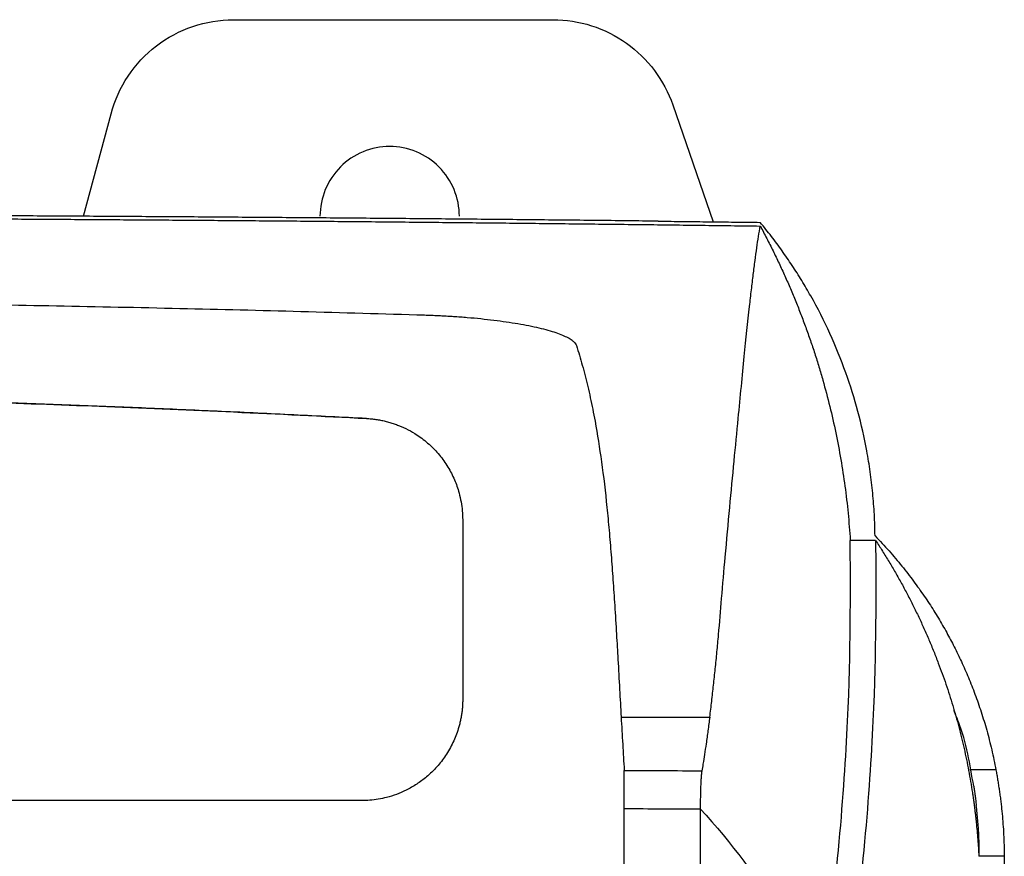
# Model space of a CAD drawing. Header units: millimetres. Extents: x -508 to 796, y -404 to 760.
# Tile 77 of 116: x 256 to 295, y 239 to 272. Entities that reach past the tile are written whole.
import ezdxf

# ---------------------------------------------------------------- set-up
doc = ezdxf.new("R2010")
doc.units = ezdxf.units.MM

msp = doc.modelspace()

# ---------------------------------------------------------------- linework, layer by layer
at = {"color": 7, "linetype": 'Continuous', "lineweight": 25}
for p, q in [((264.161, 271.535), (276.767, 271.535)), ((281.49, 268.175), (283.09, 263.565)), ((258.246, 263.782), (259.331, 267.83)), ((289.497, 251.004), (288.497, 251.004)), ((279.455, 244.038), (282.954, 244.038)), ((294.245, 241.95), (293.219, 241.95)), ((294.568, 238.546), (293.568, 238.546)), ((293.584, 238.546), (293.584, 238.731))]:
    msp.add_line(p, q, dxfattribs=at)
for points, knots in [([(259.331, 267.83), (259.472, 268.356), (259.7, 268.86), (260.306, 269.767), (260.684, 270.17), (261.55, 270.834), (262.037, 271.095), (263.07, 271.445), (263.615, 271.535), (264.161, 271.535)], [0, 0, 0, 0, 0.25, 0.25, 0.5, 0.5, 0.75, 0.75, 1, 1, 1, 1]), ([(276.767, 271.535), (277.282, 271.535), (277.797, 271.455), (278.779, 271.142), (279.245, 270.908), (280.085, 270.311), (280.458, 269.947), (281.077, 269.122), (281.321, 268.661), (281.49, 268.175)], [0, 0, 0, 0, 0.25, 0.25, 0.5, 0.5, 0.75, 0.75, 1, 1, 1, 1]), ([(273.074, 263.785), (273.074, 264.145), (273.002, 264.505), (272.727, 265.17), (272.523, 265.475), (272.014, 265.985), (271.709, 266.188), (271.044, 266.464), (270.684, 266.535), (269.964, 266.535), (269.604, 266.464), (268.939, 266.188), (268.634, 265.985), (268.125, 265.475), (267.921, 265.17), (267.646, 264.505), (267.574, 264.145), (267.574, 263.785)], [0, 0, 0, 0, 0.125, 0.125, 0.25, 0.25, 0.375, 0.375, 0.5, 0.5, 0.625, 0.625, 0.75, 0.75, 0.875, 0.875, 1, 1, 1, 1]), ([(280.922, 263.591), (280.51, 263.595), (279.687, 263.604), (278.448, 263.618), (277.207, 263.63), (275.963, 263.643), (274.716, 263.655), (273.467, 263.667), (272.215, 263.679), (270.961, 263.69), (269.705, 263.701), (268.446, 263.711), (267.186, 263.722), (265.924, 263.731), (264.66, 263.741), (263.395, 263.75), (262.128, 263.759), (260.86, 263.767), (259.591, 263.775), (258.32, 263.783), (257.049, 263.791), (255.777, 263.798), (254.503, 263.804), (253.23, 263.811), (251.955, 263.817), (250.681, 263.823), (249.406, 263.828), (248.13, 263.833), (246.855, 263.838), (245.58, 263.842), (244.305, 263.846), (243.03, 263.849), (241.756, 263.853), (240.482, 263.856), (239.209, 263.858), (237.937, 263.861), (236.665, 263.862), (235.395, 263.864), (234.125, 263.865), (232.857, 263.866), (231.59, 263.867), (230.746, 263.867), (230.324, 263.867)], [0, 0, 0, 0, 0.025202, 0.050404, 0.075604, 0.100802, 0.125997, 0.151189, 0.176375, 0.201557, 0.226732, 0.251901, 0.277062, 0.302214, 0.327358, 0.352491, 0.377614, 0.402725, 0.427824, 0.45291, 0.477982, 0.50304, 0.528082, 0.553108, 0.578118, 0.60311, 0.628083, 0.653038, 0.677973, 0.702887, 0.727781, 0.752652, 0.7775, 0.802325, 0.827127, 0.851903, 0.876654, 0.901378, 0.926076, 0.950746, 0.975387, 1, 1, 1, 1]), ([(230.324, 263.751), (230.724, 263.751), (231.523, 263.751), (232.722, 263.75), (233.921, 263.749), (235.121, 263.748), (236.321, 263.747), (237.521, 263.745), (238.721, 263.743), (239.921, 263.74), (241.121, 263.737), (242.322, 263.734), (243.522, 263.731), (244.721, 263.727), (245.921, 263.723), (247.12, 263.718), (248.319, 263.714), (249.518, 263.708), (250.716, 263.703), (251.913, 263.697), (253.11, 263.691), (254.306, 263.685), (255.501, 263.678), (256.695, 263.671), (257.889, 263.663), (259.081, 263.655), (260.273, 263.647), (261.463, 263.639), (262.652, 263.63), (263.841, 263.621), (265.027, 263.612), (266.213, 263.602), (267.397, 263.592), (268.579, 263.581), (269.76, 263.57), (270.94, 263.559), (272.117, 263.548), (273.293, 263.536), (274.467, 263.524), (275.64, 263.512), (276.81, 263.499), (277.978, 263.486), (279.145, 263.472), (280.309, 263.459), (281.471, 263.444), (282.63, 263.43), (283.788, 263.415), (284.557, 263.405), (284.942, 263.4)], [0, 0, 0, 0, 0.02154, 0.043088, 0.064645, 0.086211, 0.107786, 0.12937, 0.150963, 0.172565, 0.194175, 0.215794, 0.237422, 0.259059, 0.280705, 0.30236, 0.324024, 0.345696, 0.367377, 0.389068, 0.410767, 0.432475, 0.454191, 0.475917, 0.497652, 0.519395, 0.541148, 0.562909, 0.584679, 0.606458, 0.628246, 0.650042, 0.671848, 0.693663, 0.715486, 0.737318, 0.75916, 0.78101, 0.802869, 0.824736, 0.846613, 0.868499, 0.890394, 0.912297, 0.934209, 0.956131, 0.978061, 1, 1, 1, 1]), ([(280.922, 263.591), (281.258, 263.587), (281.931, 263.579), (282.936, 263.568), (283.94, 263.556), (284.608, 263.548), (284.942, 263.544)], [0, 0, 0, 0, 0.250006, 0.500002, 0.749996, 1, 1, 1, 1]), ([(282.954, 244.038), (282.979, 244.245), (283.032, 244.664), (283.103, 245.298), (283.172, 245.948), (283.237, 246.612), (283.322, 247.542), (283.43, 248.803), (283.572, 250.493), (283.741, 252.311), (283.912, 254.135), (284.109, 256.164), (284.312, 258.243), (284.48, 259.86), (284.596, 260.884), (284.668, 261.486), (284.738, 262.037), (284.807, 262.539), (284.875, 262.996), (284.92, 263.266), (284.942, 263.4)], [0, 0, 0, 0, 0.023316, 0.047472, 0.072469, 0.098308, 0.124992, 0.182222, 0.249982, 0.334822, 0.418134, 0.499916, 0.630338, 0.749929, 0.793915, 0.836981, 0.879125, 0.920344, 0.960636, 1, 1, 1, 1]), ([(289.473, 251.181), (289.471, 251.322), (289.466, 251.604), (289.447, 252.025), (289.42, 252.446), (289.384, 252.866), (289.339, 253.285), (289.284, 253.703), (289.221, 254.12), (289.083, 254.918), (288.818, 256.09), (288.335, 257.635), (287.718, 259.157), (287.106, 260.362), (286.585, 261.25), (286.207, 261.844), (285.808, 262.425), (285.389, 262.992), (285.091, 263.36), (284.942, 263.544)], [0, 0, 0, 0, 0.032507, 0.064954, 0.097349, 0.1297, 0.162017, 0.194307, 0.226581, 0.258847, 0.38018, 0.500647, 0.625102, 0.747592, 0.798822, 0.849627, 0.900058, 0.950165, 1, 1, 1, 1]), ([(284.942, 263.4), (285.029, 263.238), (285.202, 262.914), (285.449, 262.423), (285.688, 261.929), (285.917, 261.431), (286.137, 260.93), (286.347, 260.425), (286.548, 259.917), (286.74, 259.405), (286.923, 258.889), (287.096, 258.37), (287.26, 257.848), (287.464, 257.154), (287.693, 256.288), (287.93, 255.245), (288.129, 254.196), (288.291, 253.139), (288.417, 252.074), (288.47, 251.362), (288.497, 251.004)], [0, 0, 0, 0, 0.041203, 0.082457, 0.123772, 0.165157, 0.206621, 0.248175, 0.289826, 0.331584, 0.373459, 0.415459, 0.457594, 0.499872, 0.582641, 0.665559, 0.748691, 0.832099, 0.915848, 1, 1, 1, 1]), ([(232.324, 260.471), (233.479, 260.469), (235.79, 260.466), (239.256, 260.453), (244.788, 260.422), (250.762, 260.361), (257.202, 260.257), (262.013, 260.157), (266.854, 260.037), (270.073, 259.941), (271.701, 259.892)], [0, 0, 0, 0, 0.087977, 0.176008, 0.264056, 0.50937, 0.631091, 0.75468, 0.875935, 1, 1, 1, 1]), ([(271.701, 259.892), (271.778, 259.889), (271.93, 259.884), (272.159, 259.875), (272.386, 259.864), (272.613, 259.851), (272.949, 259.831), (273.39, 259.798), (273.924, 259.748), (274.438, 259.69), (275.092, 259.603), (275.844, 259.475), (276.471, 259.326), (276.885, 259.199), (277.148, 259.1), (277.362, 258.999), (277.508, 258.906), (277.602, 258.825), (277.661, 258.755), (277.681, 258.708), (277.691, 258.685)], [0, 0, 0, 0, 0.02504, 0.050038, 0.07503, 0.100054, 0.125149, 0.18695, 0.248936, 0.31072, 0.372698, 0.497473, 0.623805, 0.686498, 0.749237, 0.811749, 0.874289, 0.91621, 0.958063, 1, 1, 1, 1]), ([(277.691, 258.685), (277.731, 258.558), (277.812, 258.302), (277.926, 257.906), (278.035, 257.495), (278.14, 257.069), (278.241, 256.627), (278.336, 256.171), (278.494, 255.346), (278.694, 254.081), (278.865, 252.628), (278.983, 251.389), (279.062, 250.439), (279.135, 249.45), (279.205, 248.406), (279.268, 247.356), (279.332, 246.253), (279.393, 245.166), (279.435, 244.402), (279.455, 244.038)], [0, 0, 0, 0, 0.032812, 0.066175, 0.100087, 0.134548, 0.169557, 0.205113, 0.241215, 0.358747, 0.484201, 0.544766, 0.608286, 0.67131, 0.735114, 0.805075, 0.865436, 0.935859, 1, 1, 1, 1]), ([(269.413, 255.807), (268.455, 255.856), (266.549, 255.953), (263.702, 256.087), (260.884, 256.211), (258.093, 256.323), (255.329, 256.425), (252.593, 256.516), (247.504, 256.667), (240.086, 256.822), (230.326, 256.892), (220.565, 256.822), (212.459, 256.652), (205.982, 256.451), (201.14, 256.27), (196.215, 256.058), (192.905, 255.89), (191.236, 255.806)], [0, 0, 0, 0, 0.036786, 0.073214, 0.109285, 0.144998, 0.180355, 0.215357, 0.250002, 0.375639, 0.499952, 0.62432, 0.75004, 0.810926, 0.872879, 0.935903, 1, 1, 1, 1]), ([(230.324, 256.872), (231.091, 256.871), (232.639, 256.87), (234.982, 256.857), (237.365, 256.836), (239.789, 256.807), (242.253, 256.769), (244.758, 256.721), (247.304, 256.664), (250.521, 256.58), (254.479, 256.458), (259.242, 256.283), (264.248, 256.071), (267.664, 255.899), (269.413, 255.811)], [0, 0, 0, 0, 0.058848, 0.118743, 0.179684, 0.241668, 0.304695, 0.368762, 0.433867, 0.500008, 0.615679, 0.737578, 0.865689, 1, 1, 1, 1]), ([(269.413, 255.811), (269.475, 255.807), (269.598, 255.799), (269.783, 255.776), (269.965, 255.745), (270.146, 255.706), (270.325, 255.658), (270.501, 255.602), (270.746, 255.512), (271.053, 255.372), (271.377, 255.182), (271.651, 254.986), (271.956, 254.732), (272.297, 254.377), (272.631, 253.905), (272.889, 253.402), (273.051, 252.936), (273.145, 252.523), (273.195, 252.172), (273.201, 251.937), (273.204, 251.82)], [0, 0, 0, 0, 0.0300925, 0.0600298, 0.089877, 0.1196999, 0.1495642, 0.179536, 0.2096804, 0.2759524, 0.3432104, 0.3919704, 0.4409732, 0.5382316, 0.6358368, 0.7297488, 0.8231033, 0.8835357, 0.9423606, 1, 1, 1, 1]), ([(273.204, 251.82), (273.204, 250.934), (273.204, 249.261), (273.204, 246.9), (273.204, 245.428), (273.204, 244.74)], [0, 0, 0, 0, 0.374876, 0.708178, 1, 1, 1, 1]), ([(287.504, 234.134), (287.772, 236.192), (287.971, 238.064), (288.263, 241.477), (288.543, 246.093), (288.497, 249.33), (288.497, 251.004)], [0, 0, 0, 0, 0.25, 0.25, 0.5, 1, 1, 1, 1]), ([(289.473, 251.181), (289.568, 251.082), (289.756, 250.886), (290.026, 250.588), (290.284, 250.29), (290.531, 249.992), (290.767, 249.695), (290.993, 249.398), (291.208, 249.103), (291.413, 248.809), (291.608, 248.517), (291.794, 248.227), (291.971, 247.939), (292.14, 247.653), (292.3, 247.37), (292.451, 247.089), (292.649, 246.708), (292.889, 246.213), (293.163, 245.589), (293.423, 244.93), (293.666, 244.236), (293.887, 243.506), (294.085, 242.741), (294.19, 242.217), (294.243, 241.95)], [0, 0, 0, 0, 0.036691, 0.07287, 0.108543, 0.143716, 0.178393, 0.212578, 0.246272, 0.279479, 0.312198, 0.344432, 0.376181, 0.407445, 0.438223, 0.468516, 0.498322, 0.560865, 0.626459, 0.695095, 0.766765, 0.841472, 0.919218, 1, 1, 1, 1]), ([(289.497, 251.004), (289.587, 250.865), (289.768, 250.585), (290.028, 250.161), (290.279, 249.734), (290.522, 249.302), (290.756, 248.866), (290.981, 248.425), (291.197, 247.981), (291.404, 247.532), (291.602, 247.08), (291.792, 246.623), (292.019, 246.041), (292.275, 245.333), (292.544, 244.494), (292.783, 243.647), (292.992, 242.792), (293.172, 241.928), (293.267, 241.348), (293.315, 241.057)], [0, 0, 0, 0, 0.044871, 0.0898158, 0.1348473, 0.1799783, 0.2252215, 0.2705894, 0.3160947, 0.3617497, 0.4075667, 0.4535578, 0.4997352, 0.5823234, 0.6651401, 0.7482512, 0.831722, 0.9156171, 1, 1, 1, 1]), ([(273.204, 244.74), (273.204, 244.684), (273.202, 244.571), (273.191, 244.401), (273.173, 244.233), (273.148, 244.065), (273.116, 243.899), (273.076, 243.733), (272.993, 243.439), (272.832, 243.02), (272.546, 242.517), (272.194, 242.063), (271.807, 241.688), (271.395, 241.383), (270.994, 241.156), (270.595, 240.983), (270.226, 240.867), (269.874, 240.793), (269.54, 240.748), (269.316, 240.743), (269.204, 240.74)], [0, 0, 0, 0, 0.027606, 0.054953, 0.082112, 0.109156, 0.136163, 0.163212, 0.190385, 0.281769, 0.375857, 0.465889, 0.55642, 0.632842, 0.709595, 0.775195, 0.839907, 0.893526, 0.946765, 1, 1, 1, 1]), ([(279.455, 244.038), (279.476, 243.679), (279.515, 242.981), (279.557, 242.272), (279.577, 241.928)], [0, 0, 0, 0, 0.514573, 1, 1, 1, 1]), ([(282.952, 244.038), (282.929, 243.858), (282.883, 243.509), (282.813, 243.016), (282.746, 242.578), (282.691, 242.222), (282.654, 242.009), (282.639, 241.921)], [0, 0, 0, 0, 0.257487, 0.499999, 0.699997, 0.876476, 1, 1, 1, 1]), ([(293.365, 241.308), (293.222, 242.166), (293.054, 243.178), (292.646, 244.145), (292.584, 244.292)], [0, 0, 0, 0, 0.848396, 1, 1, 1, 1]), ([(279.577, 240.426), (279.577, 240.777), (279.577, 241.109), (279.577, 241.635), (279.577, 241.828), (279.577, 241.928)], [0, 0, 0, 0, 0.5, 0.5, 1, 1, 1, 1]), ([(282.639, 241.921), (282.638, 241.911), (282.634, 241.889), (282.628, 241.844), (282.621, 241.783), (282.612, 241.683), (282.602, 241.544), (282.593, 241.361), (282.586, 241.16), (282.581, 240.934), (282.578, 240.714), (282.578, 240.543), (282.577, 240.452), (282.577, 240.419)], [0, 0, 0, 0, 0.047848, 0.105419, 0.172709, 0.249737, 0.389086, 0.499359, 0.61855, 0.749748, 0.869446, 0.952877, 1, 1, 1, 1]), ([(294.243, 241.95), (294.254, 241.887), (294.277, 241.762), (294.311, 241.568), (294.343, 241.368), (294.374, 241.163), (294.403, 240.953), (294.431, 240.738), (294.464, 240.462), (294.498, 240.121), (294.53, 239.715), (294.554, 239.303), (294.562, 239.025), (294.567, 238.886)], [0, 0, 0, 0, 0.072125, 0.143807, 0.215179, 0.286371, 0.357513, 0.428731, 0.50015, 0.627065, 0.752234, 0.876326, 1, 1, 1, 1]), ([(293.365, 241.308), (293.374, 241.248), (293.392, 241.129), (293.419, 240.943), (293.444, 240.752), (293.46, 240.619), (293.468, 240.553)], [0, 0, 0, 0, 0.250825, 0.500712, 0.750242, 1, 1, 1, 1]), ([(293.315, 241.057), (293.324, 240.998), (293.341, 240.883), (293.366, 240.707), (293.389, 240.533), (293.41, 240.363), (293.43, 240.198), (293.448, 240.037), (293.471, 239.823), (293.497, 239.549), (293.525, 239.214), (293.549, 238.88), (293.562, 238.656), (293.568, 238.546)], [0, 0, 0, 0, 0.08179, 0.160154, 0.235092, 0.306606, 0.374695, 0.43936, 0.500603, 0.630187, 0.756606, 0.879873, 1, 1, 1, 1]), ([(269.204, 240.74), (266.397, 240.74), (260.494, 240.741), (251.207, 240.741), (241.054, 240.741), (233.997, 240.74), (230.324, 240.74)], [0, 0, 0, 0, 0.216612, 0.455474, 0.716599, 1, 1, 1, 1]), ([(293.584, 238.731), (293.584, 238.79), (293.584, 238.91), (293.58, 239.094), (293.573, 239.285), (293.564, 239.482), (293.549, 239.712), (293.528, 239.972), (293.501, 240.264), (293.479, 240.455), (293.468, 240.553)], [0, 0, 0, 0, 0.091948, 0.188433, 0.289478, 0.395106, 0.505334, 0.661994, 0.826876, 1, 1, 1, 1]), ([(294.567, 238.886), (294.566, 238.318), (294.565, 237.32), (294.571, 236.386), (294.573, 235.983)], [0, 0, 0, 0, 0.56903, 1, 1, 1, 1])]:
    msp.add_open_spline(points, degree=3, knots=knots, dxfattribs=at)
for points in [[(289.497, 251.004), (289.497, 249.329), (289.558, 245.013), (289.041, 238.247), (288.504, 234.134)], [(279.577, 241.928), (280.597, 241.925), (281.617, 241.923), (282.637, 241.92)], [(279.574, 235.55), (279.577, 237.174), (279.577, 238.797), (279.577, 240.419)], [(279.577, 240.426), (280.577, 240.424), (281.577, 240.421), (282.577, 240.419)], [(282.577, 240.419), (282.577, 227.408), (282.577, 214.289), (282.577, 201.103)], [(282.577, 240.419), (285.077, 237.702), (286.724, 234.799), (287.442, 231.841)]]:
    msp.add_open_spline(points, degree=3, dxfattribs=at)

doc.saveas('drawing.dxf')
